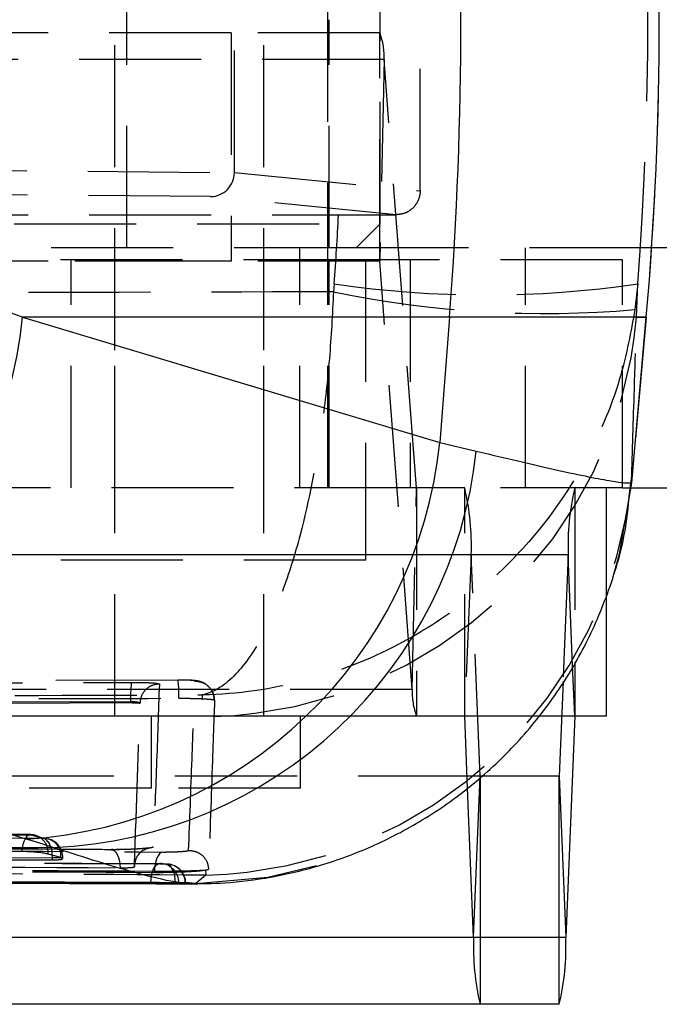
# Model space of a CAD drawing. Extents: x 77 to 734, y 58 to 535.
# Tile 5 of 16: x 329 to 343, y 58 to 78. Entities that reach past the tile are written whole.
import ezdxf

# ---------------------------------------------------------------- set-up
doc = ezdxf.new("R2010")
doc.units = 0
doc.header["$LTSCALE"] = 2
doc.linetypes.add('HIDDEN', pattern=[1.905, 1.27, -0.635])
doc.layers.get('0').update_dxf_attribs({"linetype": 'CONTINUOUS'})

msp = doc.modelspace()

# ---------------------------------------------------------------- linework, layer by layer
at = {"color": 7, "linetype": 'HIDDEN'}
for p, q in [((331.274826, 63.970962), (331.274826, 95.170961)), ((334.378844, 63.970962), (334.378844, 95.170961)), ((335.707595, 68.720961), (335.707595, 89.920962)), ((331.524826, 73.720962), (331.524826, 83.220961)), ((336.799825, 74.220961), (336.799825, 82.720962)), ((333.765184, 75.289347), (333.765184, 78.484244)), ((335.738844, 73.720962), (335.738844, 78.470962)), ((337.631499, 74.910306), (337.636353, 78.470992)), ((333.701823, 78.196024), (311.719562, 78.196024)), ((333.701823, 78.196024), (333.701823, 73.446024)), ((336.793072, 78.196024), (333.701823, 78.196024)), ((336.793072, 73.446024), (336.793072, 78.196024)), ((336.88279, 77.638854), (314.900528, 77.638854)), ((336.88279, 77.638854), (336.793261, 73.444853)), ((337.556058, 68.722132), (336.88279, 77.638854)), ((326.903236, 75.345867), (333.765184, 75.288411)), ((333.765184, 75.289347), (337.631499, 74.910306)), ((333.765184, 75.288411), (333.765184, 75.289347)), ((333.270619, 74.788859), (326.461694, 74.845872)), ((337.135475, 74.409961), (333.270619, 74.788859)), ((315.501186, 74.409475), (335.933589, 74.409475)), ((317.749825, 74.220961), (336.799825, 74.220961)), ((335.933589, 74.409475), (337.135475, 74.409961)), ((336.299825, 73.720962), (336.799825, 74.220961)), ((336.299825, 73.720962), (318.249826, 73.720962)), ((334.378844, 68.720961), (334.378844, 73.720962)), ((335.128845, 68.720961), (335.128845, 73.720962)), ((342.449852, 73.720962), (336.299825, 73.720962)), ((339.825402, 68.720961), (339.825402, 73.720962)), ((333.701823, 73.446024), (311.719562, 73.446024)), ((336.793261, 73.444853), (314.810998, 73.444853)), ((336.496496, 73.470962), (326.55933, 73.470962)), ((330.367136, 68.720961), (330.367136, 73.470962)), ((331.274826, 68.720961), (331.274826, 73.470962)), ((336.793072, 73.446024), (333.701823, 73.446024)), ((335.738844, 68.720961), (335.738844, 73.470962)), ((336.496496, 73.470962), (336.496496, 68.720961)), ((341.842296, 73.470962), (336.496496, 73.470962)), ((337.466529, 64.528131), (336.793261, 73.444853)), ((337.423875, 73.470962), (337.423875, 68.720961)), ((341.842296, 68.720961), (341.842296, 73.470962)), ((335.845578, 72.971905), (335.829483, 72.806551)), ((342.15917, 72.971905), (342.101474, 72.435167)), ((342.136067, 72.278546), (342.15917, 72.971905)), ((342.338231, 72.278546), (342.036169, 68.825934)), ((342.136067, 72.278546), (342.338231, 72.278546)), ((342.036169, 68.825934), (342.03536, 68.979496)), ((337.556058, 68.722132), (315.573796, 68.722132)), ((337.556247, 68.720961), (315.573982, 68.720961)), ((331.274826, 63.970962), (331.274826, 68.720961)), ((334.378844, 63.970962), (334.378844, 68.720961)), ((336.501344, 67.220961), (336.501344, 68.720961)), ((337.466529, 64.528131), (337.556058, 68.722132)), ((337.556247, 68.720961), (337.556247, 63.970962)), ((338.559491, 68.720961), (337.556247, 68.720961)), ((341.842296, 68.720961), (338.559491, 68.720961)), ((338.559491, 63.970962), (338.559491, 68.720961)), ((340.848226, 68.720961), (340.848226, 65.092)), ((341.510491, 66.490583), (341.510491, 68.720961)), ((342.027878, 68.826611), (342.036169, 68.825934)), ((338.694621, 67.32679), (316.712358, 67.32679)), ((340.713097, 67.32679), (318.730834, 67.32679)), ((338.694621, 67.32679), (338.559776, 63.968033)), ((338.879416, 62.723891), (338.694621, 67.32679)), ((340.713097, 67.32679), (340.607502, 64.696622)), ((340.805626, 65.022033), (340.713097, 67.32679)), ((336.501344, 67.220961), (327.313895, 67.220961)), ((337.466529, 64.528131), (315.484266, 64.528131)), ((333.092517, 64.411481), (333.094903, 64.333437)), ((331.60607, 64.268907), (319.185023, 64.228245)), ((331.60607, 64.244425), (319.185023, 64.201842)), ((331.60607, 64.244425), (331.60607, 64.268907)), ((331.800546, 64.234535), (331.800546, 64.234631)), ((331.800546, 64.232949), (331.800546, 64.234535)), ((337.556247, 63.970962), (315.573982, 63.970962)), ((338.559776, 63.968033), (316.577512, 63.968033)), ((340.847942, 63.968033), (318.865678, 63.968033)), ((332.037326, 62.470961), (332.037326, 63.970962)), ((335.141344, 62.470961), (335.141344, 63.970962)), ((338.559491, 63.970962), (337.556247, 63.970962)), ((340.848226, 63.970962), (338.559491, 63.970962)), ((338.619793, 62.473123), (338.559776, 63.968033)), ((338.879416, 62.723891), (316.897153, 62.723891)), ((338.879699, 62.720961), (316.897436, 62.720961)), ((338.879416, 62.723891), (318.546039, 62.723891)), ((332.037326, 62.470961), (322.512326, 62.470961)), ((335.141344, 62.470961), (332.037326, 62.470961)), ((329.524887, 61.503492), (312.370266, 61.521634)), ((332.07986, 61.245042), (331.94009, 61.214152)), ((330.160103, 61.023173), (330.195443, 61.023173)), ((330.195813, 61.004355), (330.195813, 61.023173)), ((332.247298, 60.900004), (332.217432, 60.901405)), ((332.351022, 60.891626), (332.371229, 60.890966)), ((331.683957, 60.839669), (331.683959, 60.839977)), ((331.683957, 60.830728), (331.683957, 60.839669)), ((332.101577, 60.710871), (332.101577, 60.736713)), ((333.167753, 60.761533), (333.159242, 60.760144)), ((333.167753, 60.761533), (333.169437, 60.660375)), ((332.137912, 60.482658), (332.532628, 60.481259)), ((332.532628, 60.485664), (332.532628, 60.481205)), ((332.548667, 60.495495), (332.607864, 60.495495)), ((332.607864, 60.495495), (332.607864, 60.492457)), ((332.744479, 60.483151), (332.744479, 60.485664)), ((332.744479, 60.485664), (332.753434, 60.485664)), ((332.966461, 60.488102), (332.815162, 60.498744)), ((333.169437, 60.660375), (332.966461, 60.488102)), ((340.663148, 59.365134), (318.680885, 59.365134))]:
    msp.add_line(p, q, dxfattribs=at)
at = {"color": 7, "linetype": 'CONTINUOUS'}
for p, q in [((366.938843, 73.720962), (342.449852, 73.720962)), ((338.241838, 72.278546), (329.359366, 72.278546)), ((329.359366, 72.278546), (338.039964, 69.664647)), ((338.241838, 72.278546), (338.039964, 69.664647)), ((342.036372, 68.825868), (342.338442, 72.278546)), ((342.338231, 72.278546), (342.338442, 72.278546)), ((338.039964, 69.664647), (338.800138, 69.488361)), ((341.842296, 68.720961), (355.047611, 68.720961)), ((341.982726, 68.535859), (342.016816, 68.827876)), ((341.510491, 63.970962), (341.510491, 66.490583)), ((340.607502, 64.696622), (340.528302, 62.723891)), ((329.432926, 61.411887), (320.752327, 64.025785)), ((340.847942, 63.968033), (340.663148, 59.365134)), ((341.510491, 63.970962), (340.848226, 63.970962)), ((338.74457, 59.365134), (338.879416, 62.723891)), ((338.879699, 62.720961), (338.879699, 57.970961)), ((340.528018, 62.720961), (338.879699, 62.720961)), ((340.528018, 57.970961), (340.528018, 62.720961)), ((340.528302, 62.723891), (340.663148, 59.365134)), ((338.74457, 59.365134), (338.619793, 62.473123)), ((330.154722, 61.024656), (329.889511, 61.097782)), ((312.727841, 60.999402), (329.975066, 60.979388)), ((329.975066, 61.023173), (329.975066, 60.979388)), ((330.160103, 61.023173), (330.154722, 61.024656)), ((332.532628, 60.481259), (332.816117, 60.480257)), ((332.607864, 60.492457), (332.548667, 60.495495)), ((332.744479, 60.483151), (332.607864, 60.492457)), ((332.749815, 60.482341), (332.744479, 60.483151)), ((338.74457, 59.365134), (316.762307, 59.365134)), ((338.879699, 57.970961), (316.897436, 57.970961)), ((340.528018, 57.970961), (338.879699, 57.970961))]:
    msp.add_line(p, q, dxfattribs=at)
at = {"color": 8, "linetype": 'CONTINUOUS'}
for p, q in [((342.338442, 72.278546), (338.241838, 72.278546)), ((340.847942, 63.968033), (340.805626, 65.022033)), ((340.848226, 65.092), (340.848226, 63.970962)), ((340.528302, 62.723891), (338.879416, 62.723891)), ((329.973563, 61.07542), (329.975066, 61.023173)), ((330.162133, 61.023173), (329.975066, 61.023173)), ((332.753434, 60.485664), (332.532628, 60.485664))]:
    msp.add_line(p, q, dxfattribs=at)
at = {"color": 7, "linetype": 'HIDDEN', "flags": 128}
for points in [[(341.640992, 66.853062), (341.782967, 67.346933), (342.036169, 68.825934)], [(332.59045, 64.722512), (318.250089, 64.679689), (318.247703, 64.679682)], [(333.350211, 64.303089), (333.34872, 64.255828), (333.342386, 64.056513), (333.339356, 63.961894)], [(312.391995, 61.513664), (313.114582, 61.512958), (316.004938, 61.51021), (327.566304, 61.500364), (329.547646, 61.498837)], [(329.547646, 61.498837), (329.511591, 61.500897), (329.47603, 61.487605), (329.442308, 61.459466), (329.411705, 61.417547), (329.38538, 61.363439), (329.364332, 61.299189), (329.349358, 61.227235), (329.341027, 61.150304)], [(329.811565, 61.42644), (329.088983, 61.42712), (326.198651, 61.429908), (314.637276, 61.442255), (312.563418, 61.444699)], [(329.547646, 61.498837), (329.618026, 61.49093), (329.635116, 61.486596)], [(329.811565, 61.42644), (329.882012, 61.418516), (329.894069, 61.415558)], [(332.275077, 61.141841), (332.240934, 61.129705), (332.20836, 61.103701), (332.178505, 61.064746), (332.152422, 61.014214), (332.13103, 60.95389), (332.115086, 60.8859), (332.105151, 60.812646), (332.101577, 60.736713)], [(332.027422, 60.505118), (332.032021, 60.583976), (332.043533, 60.659447), (332.061516, 60.728641), (332.085282, 60.788907), (332.113921, 60.837937), (332.146336, 60.873854), (332.181286, 60.895284), (332.217432, 60.901405)], [(332.351022, 60.891626), (332.386771, 60.882897), (332.421034, 60.859164), (332.452518, 60.821324), (332.480031, 60.770803), (332.502536, 60.709511), (332.519182, 60.639766), (332.529341, 60.564199), (332.532628, 60.485664)], [(332.966461, 60.488102), (334.461629, 60.616386), (335.734663, 60.927372)]]:
    msp.add_lwpolyline(points, dxfattribs=at)
at = {"color": 7, "linetype": 'CONTINUOUS', "flags": 128}
for points in [[(329.341027, 61.150304), (328.628347, 61.150744), (325.738148, 61.152577), (314.177348, 61.160808), (312.186166, 61.162395)], [(312.727841, 61.041181), (321.309718, 61.031665), (329.975066, 61.023173)]]:
    msp.add_lwpolyline(points, dxfattribs=at)
at = {"color": 7, "linetype": 'CONTINUOUS'}
for centre, radius, start, end in [((258.032766, 78.470962), 80.447755, 355.58532643, 4.41467357), ((271.558809, 78.470962), 71.05, 355, 5), ((320.184202, 73.232942), 9.224669, 273.5309426, 354.0614762), ((328.864804, 70.61904), 9.224665, 273.5309284, 354.0614935), ((329.599422, 70.481511), 9.254163, 272.4197831, 353.8391916), ((340.858986, 63.96844), 0.011052, 166.8100463, 182.1115848), ((338.890442, 62.723478), 0.011034, 177.8543071, 193.1844758), ((340.517255, 62.723483), 0.011055, 346.8113106, 2.11382), ((343.994693, 59.17036), 5.253734, 177.8753614, 193.1966893), ((335.413037, 59.170362), 5.253722, 346.8032552, 2.1246183)]:
    msp.add_arc(centre, radius, start, end, dxfattribs=at)
at = {"color": 7, "linetype": 'HIDDEN'}
for centre, radius, start, end in [((271.558113, 78.470962), 71.050483, 355.0000341, 4.9999659), ((335.479564, 77.698711), 1.404502, 357.5574566, 20.7373798), ((336.790344, 73.444985), 0.00292, 357.4143834, 20.8443827), ((340.232482, 94.018215), 21.66382, 258.2733907, 274.9492025), ((339.002374, 94.217141), 21.478488, 261.5483492, 278.4516508), ((333.04569, 73.083078), 9.12591, 271.8440619, 354.942292), ((332.944555, 69.783931), 9.126327, 271.4119678, 354.9431306), ((337.558985, 68.722004), 0.002931, 177.5014773, 200.8461455), ((333.444595, 67.521568), 5.253638, 357.8752761, 13.1968651), ((345.963114, 67.521569), 5.25363, 166.8031222, 182.1247366), ((333.937441, 64.367892), 2.333471, 172.4589388, 182.4312018), ((330.776868, 64.437871), 1.835783, 357.0419465, 8.9197836), ((338.869746, 64.468274), 1.404493, 177.5573865, 200.7374546), ((338.548766, 63.968443), 0.011018, 357.8645318, 13.2138371), ((329.524578, 61.095932), 0.406, 74.2010694, 89.9572825), ((329.516065, 61.131072), 0.374927, 354.9058743, 71.4862106), ((329.582918, 61.108026), 0.392003, 355.2287623, 54.3185882), ((329.789813, 61.023173), 0.406, 0, 75.1203537), ((329.779938, 61.057103), 0.376185, 355.0518606, 72.3387324), ((332.212537, 60.495495), 0.406, 85.0884511, 89.8164615), ((332.208541, 60.502504), 0.399385, 358.9944346, 84.4311455), ((332.347434, 60.485665), 0.406, 360, 86.6400052), ((332.343702, 60.491098), 0.400814, 359.2231548, 86.0618608)]:
    msp.add_arc(centre, radius, start, end, dxfattribs=at)
for centre, major_axis, ratio, start_param, end_param in [((271.536489, 78.470962), (0, 71.05), 0.99697624, 4.634914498, 4.789863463), ((333.270706, 75.288855), (0.026513, 0.499308), 0.988904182, 3.195058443, 4.763962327), ((271.536489, 78.470962), (0, 71.05), 0.90784763, 4.634914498, 4.655194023)]:
    msp.add_ellipse(centre, major_axis=major_axis, ratio=ratio, start_param=start_param, end_param=end_param, dxfattribs=at)
at = {"color": 7, "linetype": 'CONTINUOUS'}
for centre, major_axis, ratio, start_param, end_param in [((248.172678, 78.470962), (219.606184, -68.572889), 0.084685, 1.218694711, 1.227928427), ((306.68372, 61.410017), (25.607471, -1.648795), 0.122359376, 0.435117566, 0.484926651)]:
    msp.add_ellipse(centre, major_axis=major_axis, ratio=ratio, start_param=start_param, end_param=end_param, dxfattribs=at)
at = {"color": 7, "linetype": 'HIDDEN'}
for points, knots in [([(337.631499, 74.910306), (337.631499, 74.91019), (337.631498, 74.909612), (337.631486, 74.907184), (337.631371, 74.897473), (337.62985, 74.858498), (337.616213, 74.767492), (337.561251, 74.63714), (337.451159, 74.513822), (337.304689, 74.427312), (337.192791, 74.415838), (337.135475, 74.409961)], [0, 0, 0, 0, 0.000440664, 0.002203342, 0.009254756, 0.037467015, 0.150767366, 0.357680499, 0.565213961, 0.777297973, 1, 1, 1, 1]), ([(335.829483, 72.806551), (332.432707, 72.797239), (325.691315, 72.778758), (318.949921, 72.756835), (315.605304, 72.745959)], [0, 0, 0, 0, 0.503868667, 1, 1, 1, 1]), ([(335.829483, 72.806551), (335.804768, 72.338603), (335.755336, 71.402672), (335.552437, 69.640311), (335.223427, 67.960724), (334.772521, 66.535835), (334.310752, 65.501729), (333.748414, 64.715169), (333.316498, 64.457384), (333.094465, 64.41188), (333.092517, 64.411481)], [0, 0, 0, 0, 0.106410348, 0.212828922, 0.418833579, 0.545096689, 0.671382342, 0.830801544, 0.998515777, 1, 1, 1, 1]), ([(342.101474, 72.435167), (342.015885, 71.970829), (341.8447, 71.042118), (341.164532, 69.308034), (340.07433, 67.673548), (338.589655, 66.309881), (337.073825, 65.338197), (335.232935, 64.627321), (333.822879, 64.427432), (333.098868, 64.41162), (333.092517, 64.411481)], [0, 0, 0, 0, 0.1064109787, 0.2128300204, 0.4188348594, 0.545097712, 0.6713837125, 0.8308028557, 0.9985157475, 1, 1, 1, 1]), ([(342.03536, 68.979496), (342.05457, 69.614376), (342.087688, 70.708919), (342.121759, 71.814322), (342.136067, 72.278546)], [0, 0, 0, 0, 0.580041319, 1, 1, 1, 1]), ([(319.198781, 64.633321), (319.469188, 64.634275), (320.821224, 64.639044), (324.963015, 64.653285), (328.834399, 64.665399), (331.624152, 64.674129)], [0, 0, 0, 0, 0.065287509, 0.326437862, 1, 1, 1, 1]), ([(331.624151, 64.674128), (331.692349, 64.67389), (331.828738, 64.673414), (332.006132, 64.667372), (332.136411, 64.658146), (332.197008, 64.648292), (332.202334, 64.641946), (332.204136, 64.6398)], [0, 0, 0, 0, 0.2216111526, 0.4432032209, 0.664853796, 0.8866187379, 1, 1, 1, 1]), ([(332.204136, 64.6398), (332.151176, 64.633446), (332.045256, 64.620739), (331.911938, 64.526931), (331.818725, 64.393324), (331.806606, 64.287529), (331.800546, 64.234631)], [0, 0, 0, 0, 0.24999987, 0.499999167, 0.750000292, 1, 1, 1, 1]), ([(332.204136, 64.6398), (332.184492, 64.071726), (332.145169, 62.934582), (332.101642, 61.808551), (332.07986, 61.245042)], [0, 0, 0, 0, 0.499561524, 1, 1, 1, 1]), ([(332.942022, 64.701762), (332.940874, 64.703084), (332.937529, 64.706934), (332.900251, 64.712893), (332.821031, 64.718448), (332.713669, 64.722073), (332.631432, 64.722366), (332.59045, 64.722512)], [0, 0, 0, 0, 0.115783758, 0.337244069, 0.558657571, 0.780056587, 1, 1, 1, 1]), ([(333.349504, 64.302983), (333.343734, 64.352804), (333.333325, 64.442689), (333.267733, 64.550061), (333.19442, 64.621735), (333.120533, 64.666401), (333.054486, 64.690962), (333.00073, 64.703176), (332.930231, 64.713396), (332.832352, 64.719561), (332.696942, 64.723316), (332.617616, 64.723102), (332.591407, 64.723031)], [0, 0, 0, 0, 0.136257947, 0.245828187, 0.338044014, 0.417324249, 0.484565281, 0.540525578, 0.603432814, 0.782912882, 0.928274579, 1, 1, 1, 1]), ([(332.812452, 61.175262), (332.837008, 61.807797), (332.882425, 62.977686), (332.923258, 64.159111), (332.942014, 64.701762)], [0, 0, 0, 0, 0.540679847, 1, 1, 1, 1]), ([(332.942014, 64.701762), (332.99543, 64.695922), (333.102263, 64.684242), (333.237301, 64.590651), (333.330479, 64.458252), (333.343724, 64.354098), (333.350211, 64.303088)], [0, 0, 0, 0, 0.252536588, 0.505073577, 0.757609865, 1, 1, 1, 1]), ([(317.766844, 64.375241), (320.284835, 64.381554), (325.393334, 64.394363), (330.50195, 64.405721), (333.092517, 64.411481)], [0, 0, 0, 0, 0.4929023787, 1, 1, 1, 1]), ([(318.267816, 64.302978), (318.509217, 64.303707), (319.832227, 64.3077), (324.612976, 64.32182), (329.152407, 64.33392), (332.610205, 64.343136)], [0, 0, 0, 0, 0.050494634, 0.27673813, 1, 1, 1, 1]), ([(331.800546, 64.234631), (331.799938, 64.236761), (331.798131, 64.243084), (331.777983, 64.252916), (331.734413, 64.262146), (331.674877, 64.268197), (331.628996, 64.268675), (331.60607, 64.268914)], [0, 0, 0, 0, 0.112963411, 0.335495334, 0.557454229, 0.778875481, 1, 1, 1, 1]), ([(331.800546, 64.232949), (331.798289, 64.234353), (331.793774, 64.237162), (331.758601, 64.240734), (331.706805, 64.243291), (331.652437, 64.244403), (331.617841, 64.244419), (331.60607, 64.244424)], [0, 0, 0, 0, 0.221107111, 0.442237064, 0.663646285, 0.885556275, 1, 1, 1, 1]), ([(331.683957, 60.830728), (331.704515, 61.394894), (331.74563, 62.523226), (331.782241, 63.663041), (331.800546, 64.232949)], [0, 0, 0, 0, 0.5000000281, 1, 1, 1, 1]), ([(331.683959, 60.839977), (331.704534, 61.403443), (331.745649, 62.529391), (331.782258, 63.666484), (331.800546, 64.234535)], [0, 0, 0, 0, 0.5004367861, 1, 1, 1, 1]), ([(332.610205, 64.343136), (332.697175, 64.342824), (332.871961, 64.342196), (333.026026, 64.336873), (333.09317, 64.333524), (333.094903, 64.333437)], [0, 0, 0, 0, 0.4910469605, 0.9868625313, 1, 1, 1, 1]), ([(333.094903, 64.333437), (333.109999, 64.332661), (333.18787, 64.328658), (333.296319, 64.320936), (333.346933, 64.310864), (333.349685, 64.304353), (333.350219, 64.303089)], [0, 0, 0, 0, 0.0968366, 0.499508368, 0.90289794, 1, 1, 1, 1]), ([(333.339356, 63.961894), (333.338891, 63.947434), (333.336295, 63.866603), (333.326474, 63.563309), (333.291829, 62.513078), (333.256134, 61.537015), (333.228498, 60.781313)], [0, 0, 0, 0, 0.013552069, 0.075758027, 0.284418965, 1, 1, 1, 1]), ([(329.547646, 61.498837), (329.583336, 61.488802), (329.671279, 61.464073), (329.759278, 61.440466), (329.811565, 61.42644)], [0, 0, 0, 0, 0.405827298, 1, 1, 1, 1]), ([(316.23629, 61.243129), (318.909673, 61.225106), (324.255983, 61.189063), (329.602199, 61.15758), (332.275079, 61.141841)], [0, 0, 0, 0, 0.500042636, 1, 1, 1, 1]), ([(331.194778, 61.189703), (330.9539, 61.191165), (328.608161, 61.205398), (326.262426, 61.220495), (324.157569, 61.234041)], [0, 0, 0, 0, 0.102687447, 1, 1, 1, 1]), ([(332.07986, 61.245042), (332.073805, 61.241065), (332.061129, 61.232739), (331.963331, 61.219377), (331.812023, 61.206896), (331.621595, 61.197024), (331.403657, 61.19024), (331.266735, 61.189888), (331.194778, 61.189703)], [0, 0, 0, 0, 0.152254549, 0.318710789, 0.483143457, 0.649467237, 0.815785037, 1, 1, 1, 1]), ([(331.194778, 61.189703), (331.200873, 61.190186), (331.218425, 61.191576), (331.256344, 61.180262), (331.30569, 61.135526), (331.351694, 61.043042), (331.380416, 60.929729), (331.385475, 60.848369), (331.387723, 60.812218)], [0, 0, 0, 0, 0.063768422, 0.183627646, 0.39849078, 0.613346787, 0.828197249, 1, 1, 1, 1]), ([(331.782214, 61.097536), (331.788324, 61.1074), (331.815041, 61.150533), (331.881374, 61.189835), (331.944283, 61.217508), (331.976693, 61.225386), (331.977295, 61.225285), (331.964879, 61.223243), (331.926346, 61.218244), (331.83677, 61.210127), (331.688137, 61.20087), (331.493027, 61.193391), (331.321994, 61.190214), (331.233172, 61.190663), (331.207118, 61.190795)], [0, 0, 0, 0, 0.027914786, 0.122064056, 0.181359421, 0.225844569, 0.262330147, 0.296679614, 0.371154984, 0.479366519, 0.615993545, 0.771073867, 0.932850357, 1, 1, 1, 1]), ([(331.917095, 61.204146), (331.875559, 61.179906), (331.78878, 61.129262), (331.70204, 60.995844), (331.689986, 60.891932), (331.683959, 60.839977)], [0, 0, 0, 0, 0.3146152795, 0.6573082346, 1, 1, 1, 1]), ([(332.275077, 61.141841), (332.315769, 61.141911), (332.395388, 61.14205), (332.524565, 61.145835), (332.641495, 61.151641), (332.735634, 61.159097), (332.799709, 61.167395), (332.808199, 61.17264), (332.812443, 61.175262)], [0, 0, 0, 0, 0.17288992, 0.33827405, 0.503699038, 0.669146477, 0.834570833, 1, 1, 1, 1]), ([(332.812443, 61.175262), (332.866627, 61.170321), (332.974995, 61.160439), (333.112955, 61.067263), (333.207398, 60.935108), (333.221626, 60.831357), (333.228489, 60.781311)], [0, 0, 0, 0, 0.254329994, 0.508661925, 0.762992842, 1, 1, 1, 1]), ([(314.689855, 60.963658), (317.639412, 60.952387), (323.481959, 60.930061), (329.324464, 60.910895), (332.217432, 60.901405)], [0, 0, 0, 0, 0.50484108, 1, 1, 1, 1]), ([(332.351022, 60.891626), (332.110143, 60.892442), (330.905743, 60.896524), (325.847263, 60.91408), (320.250026, 60.935007), (315.616277, 60.954026), (314.836669, 60.957226)], [0, 0, 0, 0, 0.041260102, 0.20630071, 0.866463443, 1, 1, 1, 1]), ([(317.316477, 60.906881), (317.528856, 60.905339), (318.704698, 60.8968), (323.395132, 60.863404), (327.873155, 60.834726), (331.387723, 60.812218)], [0, 0, 0, 0, 0.045279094, 0.250689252, 1, 1, 1, 1]), ([(332.217432, 60.901405), (332.23239, 60.900145), (332.278548, 60.896256), (332.321792, 60.893493), (332.351022, 60.891626)], [0, 0, 0, 0, 0.324051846, 1, 1, 1, 1]), ([(333.169437, 60.660375), (330.623569, 60.674801), (325.446026, 60.704139), (319.454158, 60.742051), (316.008323, 60.765374), (315.193227, 60.770891)], [0, 0, 0, 0, 0.424811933, 0.863942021, 1, 1, 1, 1]), ([(332.101577, 60.736713), (329.428342, 60.75248), (324.08187, 60.784013), (318.735365, 60.820121), (316.062112, 60.838175)], [0, 0, 0, 0, 0.499999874, 1, 1, 1, 1]), ([(332.101577, 60.710871), (329.428342, 60.726294), (324.081871, 60.757139), (318.735365, 60.792462), (316.062112, 60.810124)], [0, 0, 0, 0, 0.499999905, 1, 1, 1, 1]), ([(331.387723, 60.812218), (331.407276, 60.812248), (331.449345, 60.812315), (331.519156, 60.814233), (331.585147, 60.817445), (331.640269, 60.821592), (331.660829, 60.824673), (331.671183, 60.826225)], [0, 0, 0, 0, 0.182237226, 0.392078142, 0.593527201, 0.795295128, 1, 1, 1, 1]), ([(331.671183, 60.826225), (331.672132, 60.826776), (331.680015, 60.831357), (331.682109, 60.835779), (331.68395, 60.839669)], [0, 0, 0, 0, 0.120387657, 1, 1, 1, 1]), ([(331.671183, 60.826225), (331.671591, 60.826303), (331.679601, 60.82784), (331.681833, 60.829322), (331.68395, 60.830728)], [0, 0, 0, 0, 0.050926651, 1, 1, 1, 1]), ([(333.159242, 60.760144), (333.127803, 60.75811), (333.054466, 60.753368), (332.868106, 60.746515), (332.623944, 60.740713), (332.353005, 60.736935), (332.186461, 60.736793), (332.101575, 60.736721)], [0, 0, 0, 0, 0.156748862, 0.365649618, 0.574435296, 0.783095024, 1, 1, 1, 1]), ([(333.159242, 60.760144), (333.127807, 60.755874), (333.054466, 60.745914), (332.868028, 60.731512), (332.623631, 60.719308), (332.352684, 60.711357), (332.186251, 60.711035), (332.101575, 60.710871)], [0, 0, 0, 0, 0.156878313, 0.366007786, 0.575007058, 0.783775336, 1, 1, 1, 1]), ([(333.228489, 60.781313), (333.218119, 60.774851), (333.207587, 60.768287), (333.168357, 60.761636), (333.167753, 60.761533)], [0, 0, 0, 0, 0.984597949, 1, 1, 1, 1]), ([(332.744479, 60.485664), (332.714579, 60.487542), (332.670345, 60.490321), (332.623156, 60.494229), (332.607864, 60.495495)], [0, 0, 0, 0, 0.675952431, 1, 1, 1, 1])]:
    msp.add_open_spline(points, degree=3, knots=knots, dxfattribs=at)
at = {"color": 8, "linetype": 'CONTINUOUS'}
for points, knots in [([(338.800138, 69.488361), (339.468436, 69.329743), (340.756065, 69.024129), (341.826523, 68.820456), (341.96082, 68.824562), (342.027878, 68.826611)], [0, 0, 0, 0, 0.3507585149, 0.6758169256, 1, 1, 1, 1]), ([(332.815162, 60.498744), (332.737662, 60.498841), (332.539472, 60.499091), (331.63105, 60.713904), (330.54944, 61.057781), (329.990138, 61.2356)], [0, 0, 0, 0, 0.2366924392, 0.6052927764, 1, 1, 1, 1])]:
    msp.add_open_spline(points, degree=3, knots=knots, dxfattribs=at)
at = {"color": 7, "linetype": 'CONTINUOUS'}
for points, knots in [([(332.815758, 60.480266), (333.06491, 60.482808), (333.622998, 60.488503), (334.557136, 60.608062), (335.586214, 60.851884), (336.647718, 61.244266), (337.697907, 61.791798), (338.69874, 62.495197), (339.614129, 63.344175), (340.41386, 64.322681), (341.078205, 65.410227), (341.588945, 66.612535), (341.898678, 67.665786), (341.962624, 68.32776), (341.982726, 68.535859)], [0, 0, 0, 0, 0.05922588, 0.132663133, 0.212363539, 0.296766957, 0.385124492, 0.476164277, 0.568897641, 0.66268065, 0.757102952, 0.851893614, 0.953441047, 1, 1, 1, 1]), ([(311.352952, 61.308655), (313.663545, 61.298983), (319.073683, 61.276337), (325.284049, 61.25263), (329.184065, 61.238517), (329.990138, 61.2356)], [0, 0, 0, 0, 0.371616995, 0.870122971, 1, 1, 1, 1]), ([(329.889511, 61.097782), (329.868599, 61.102844), (329.824236, 61.113583), (329.715596, 61.128881), (329.584567, 61.14136), (329.452824, 61.148971), (329.375815, 61.14989), (329.341027, 61.150304)], [0, 0, 0, 0, 0.189096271, 0.401151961, 0.613207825, 0.825273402, 1, 1, 1, 1]), ([(329.975066, 60.979388), (330.013296, 60.979855), (330.089751, 60.98079), (330.168383, 60.988313), (330.185551, 60.996423), (330.194146, 61.000483)], [0, 0, 0, 0, 0.333069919, 0.666090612, 1, 1, 1, 1]), ([(330.191311, 61.004355), (330.191149, 61.007789), (330.190869, 61.013693), (330.169178, 61.020377), (330.160103, 61.023173)], [0, 0, 0, 0, 0.581584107, 1, 1, 1, 1]), ([(332.027422, 60.505118), (331.789386, 60.505853), (330.587872, 60.509568), (325.53248, 60.525556), (319.928247, 60.544677), (315.287486, 60.562079), (314.500614, 60.56503)], [0, 0, 0, 0, 0.04074356, 0.205657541, 0.865313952, 1, 1, 1, 1]), ([(315.019051, 60.551242), (318.106086, 60.538831), (321.603992, 60.524767), (327.441855, 60.503241), (330.192677, 60.493743), (332.532628, 60.485664)], [0, 0, 0, 0, 0.528794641, 0.5991751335, 1, 1, 1, 1]), ([(315.019051, 60.549022), (317.937987, 60.536863), (323.775861, 60.512544), (329.613705, 60.491651), (332.532628, 60.481205)], [0, 0, 0, 0, 0.499999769, 1, 1, 1, 1]), ([(332.548667, 60.495495), (332.519355, 60.496517), (332.460731, 60.498561), (332.334595, 60.501515), (332.197702, 60.503821), (332.09282, 60.504859), (332.039588, 60.50507), (332.027422, 60.505118)], [0, 0, 0, 0, 0.2327560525, 0.465520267, 0.6982812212, 0.931043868, 1, 1, 1, 1]), ([(332.532628, 60.481205), (332.571033, 60.481104), (332.647845, 60.480901), (332.726664, 60.481124), (332.743531, 60.481717), (332.751965, 60.482013)], [0, 0, 0, 0, 0.333327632, 0.666665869, 1, 1, 1, 1])]:
    msp.add_open_spline(points, degree=3, knots=knots, dxfattribs=at)

doc.saveas('drawing.dxf')
